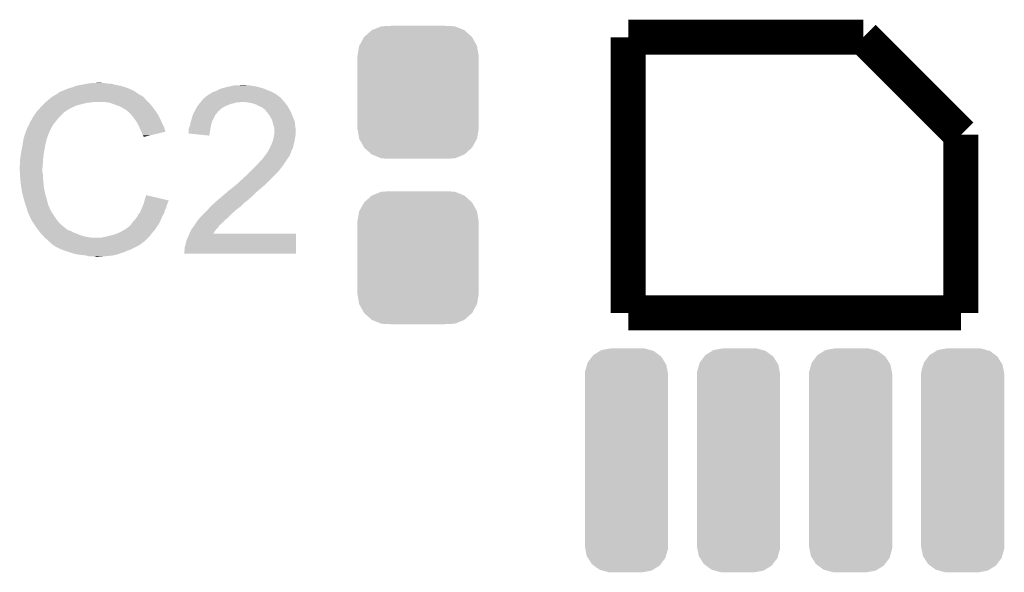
# Model space of a CAD drawing. Extents: x -1.3 to 24.2, y -3.9 to 53.4.
# Tile 25 of 33: x 6.9 to 12.6, y 36.1 to 39.3. Entities that reach past the tile are written whole.
import ezdxf

# ---------------------------------------------------------------- set-up
doc = ezdxf.new("R2010")
doc.units = 0
doc.layers.get('0').update_dxf_attribs({"linetype": 'CONTINUOUS'})
doc.layers.add('DAC_24_CLICK_V100_GTO', color=14, linetype='CONTINUOUS')
doc.layers.add('DAC_24_CLICK_V100_GTS', color=12, linetype='CONTINUOUS')

# ---------------------------------------------------------------- blocks, each defined once
blk = doc.blocks.new('CUSTOM_68')
for points in [[(-0.312264, 0.321732), (-0.26893, 0.360448), (0.312592, 0.321732), (0.268592, 0.360448)], [(-0.26893, 0.360448), (-0.267216, 0.361152), (0.268592, 0.360448), (0.26779, 0.361152)], [(-0.267216, 0.361152), (-0.213724, 0.383108), (0.26779, 0.361152), (0.21312, 0.383108)], [(-0.213724, 0.383108), (-0.20803, 0.383392), (0.21312, 0.383108), (0.212412, 0.383392)], [(-0.20803, 0.383392), (-0.154122, 0.38608), (0.212412, 0.383392), (0.154132, 0.38608)], [(-0.341452, 0.269636), (-0.313432, 0.320688), (0.341702, 0.269636), (0.313176, 0.320688)], [(-0.313432, 0.320688), (-0.312264, 0.321732), (0.313176, 0.320688), (0.312592, 0.321732)], [(-0.35179, 0.21082), (-0.342144, 0.268372), (0.35179, 0.21082), (0.34192, 0.268372)], [(-0.342144, 0.268372), (-0.341452, 0.269636), (0.34192, 0.268372), (0.341702, 0.269636)], [(-0.35179, 0.20955), (-0.35179, 0.21082), (0.35179, 0.20955), (0.35179, 0.21082)], [(-0.35179, -0.20955), (-0.35179, 0.20955), (0.35179, -0.20955), (0.35179, 0.20955)], [(-0.35179, -0.21082), (-0.35179, -0.20955), (0.35179, -0.21082), (0.35179, -0.20955)], [(-0.34192, -0.268358), (-0.35179, -0.21082), (0.342148, -0.268358), (0.35179, -0.21082)], [(-0.341702, -0.269636), (-0.34192, -0.268358), (0.341446, -0.269636), (0.342148, -0.268358)], [(-0.313184, -0.320676), (-0.341702, -0.269636), (0.31344, -0.320676), (0.341446, -0.269636)], [(-0.312594, -0.321732), (-0.313184, -0.320676), (0.312258, -0.321732), (0.31344, -0.320676)], [(-0.268602, -0.36044), (-0.312594, -0.321732), (0.26894, -0.36044), (0.312258, -0.321732)], [(-0.267792, -0.361154), (-0.268602, -0.36044), (0.2672, -0.361154), (0.26894, -0.36044)], [(-0.213136, -0.383104), (-0.267792, -0.361154), (0.213734, -0.383104), (0.2672, -0.361154)], [(-0.212414, -0.383394), (-0.213136, -0.383104), (0.207926, -0.383394), (0.213734, -0.383104)], [(-0.154122, -0.38608), (-0.212414, -0.383394), (0.154132, -0.38608), (0.207926, -0.383394)]]:
    blk.add_solid(points)
blk = doc.blocks.new('CUSTOM_69')
for points in [[(-0.192216, 0.611026), (-0.153506, 0.634924), (0.189512, 0.611026), (0.157442, 0.634924)], [(-0.153506, 0.634924), (-0.145458, 0.639892), (0.157442, 0.634924), (0.13961, 0.639892)], [(-0.145458, 0.639892), (-0.093028, 0.64967), (0.13961, 0.639892), (0.10451, 0.64967)], [(-0.093028, 0.64967), (-0.09144, 0.649966), (0.10451, 0.64967), (0.097724, 0.649966)], [(-0.09144, 0.649966), (-0.09144, 0.65024), (0.097724, 0.649966), (0.09144, 0.65024)], [(-0.225424, 0.567246), (-0.198996, 0.602088), (0.223426, 0.567246), (0.201504, 0.602088)], [(-0.198996, 0.602088), (-0.192216, 0.611026), (0.201504, 0.602088), (0.189512, 0.611026)], [(-0.2413, 0.50165), (-0.240622, 0.51444), (0.2413, 0.50165), (0.238802, 0.51444)], [(-0.240622, 0.51444), (-0.228782, 0.55558), (0.238802, 0.51444), (0.230766, 0.55558)], [(-0.228782, 0.55558), (-0.225424, 0.567246), (0.230766, 0.55558), (0.223426, 0.567246)], [(-0.2413, 0.50038), (-0.2413, 0.50165), (0.2413, 0.50038), (0.2413, 0.50165)], [(-0.2413, -0.50038), (-0.2413, 0.50038), (0.2413, -0.50038), (0.2413, 0.50038)], [(-0.2413, -0.50165), (-0.2413, -0.50038), (0.2413, -0.50165), (0.2413, -0.50038)], [(-0.238722, -0.514714), (-0.2413, -0.50165), (0.240616, -0.514714), (0.2413, -0.50165)], [(-0.230666, -0.55556), (-0.238722, -0.514714), (0.22886, -0.55556), (0.240616, -0.514714)], [(-0.22311, -0.56752), (-0.230666, -0.55556), (0.22542, -0.56752), (0.22886, -0.55556)], [(-0.201318, -0.602014), (-0.22311, -0.56752), (0.199254, -0.602014), (0.22542, -0.56752)], [(-0.188808, -0.6113), (-0.201318, -0.602014), (0.192212, -0.6113), (0.199254, -0.602014)], [(-0.157196, -0.634768), (-0.188808, -0.6113), (0.154198, -0.634768), (0.192212, -0.6113)], [(-0.137678, -0.640166), (-0.157196, -0.634768), (0.145456, -0.640166), (0.154198, -0.634768)], [(-0.104236, -0.649416), (-0.137678, -0.640166), (0.095858, -0.649416), (0.145456, -0.640166)], [(-0.09144, -0.649966), (-0.104236, -0.649416), (0.092908, -0.649966), (0.095858, -0.649416)], [(-0.09144, -0.65024), (-0.09144, -0.649966), (0.09144, -0.65024), (0.092908, -0.649966)]]:
    blk.add_solid(points)

msp = doc.modelspace()

# ---------------------------------------------------------------- linework, layer by layer
at = {"layer": 'DAC_24_CLICK_V100_GTO', "const_width": 0.2032}
for points in [[(10.4648, 37.6047), (10.4648, 39.2049)], [(10.4648, 39.2049), (11.82878, 39.2049)], [(11.82878, 39.2049), (12.3952, 38.63848)], [(12.3952, 37.6047), (12.3952, 38.63848)], [(10.4648, 37.6047), (12.3952, 37.6047)]]:
    msp.add_lwpolyline(points, dxfattribs=at)
at = {"layer": 'DAC_24_CLICK_V100_GTO'}
for points in [[(7.198358, 38.9001), (7.211058, 38.90518), (7.5819, 38.9001), (7.57047, 38.90518)], [(7.211058, 38.90518), (7.2263, 38.91026), (7.57047, 38.90518), (7.55904, 38.91026)], [(7.2263, 38.91026), (7.244082, 38.91534), (7.55904, 38.91026), (7.542786, 38.91534)], [(7.244082, 38.91534), (7.261862, 38.92296), (7.542786, 38.91534), (7.518402, 38.92296)], [(7.261862, 38.92296), (7.3025, 38.93058), (7.518402, 38.92296), (7.480298, 38.93058)], [(7.3025, 38.93058), (7.33298, 38.93566), (7.480298, 38.93058), (7.462524, 38.93566)], [(7.33298, 38.93566), (7.34822, 38.9382), (7.444742, 38.93566), (7.429502, 38.9382)], [(7.34822, 38.9382), (7.393938, 38.94074), (7.416802, 38.9382), (7.406642, 38.94074)], [(8.072118, 38.89248), (8.097522, 38.905182), (8.38454, 38.89248), (8.352788, 38.905182)], [(8.097522, 38.905182), (8.107676, 38.90772), (8.352788, 38.905182), (8.346442, 38.90772)], [(8.107676, 38.90772), (8.11784, 38.91026), (8.346442, 38.90772), (8.337552, 38.91026)], [(8.11784, 38.91026), (8.135618, 38.91534), (8.337552, 38.91026), (8.319772, 38.91534)], [(8.135618, 38.91534), (8.147048, 38.91788), (8.319772, 38.91534), (8.310882, 38.91788)], [(8.147048, 38.91788), (8.15848, 38.92042), (8.310882, 38.91788), (8.29564, 38.92042)], [(8.15848, 38.92042), (8.16991, 38.92296), (8.29564, 38.92042), (8.27786, 38.92296)], [(8.16991, 38.92296), (8.181342, 38.9255), (8.27786, 38.92296), (8.265162, 38.9255)], [(8.2042, 38.9255), (8.229578, 38.928038), (8.252464, 38.9255), (8.244842, 38.928038)], [(8.229578, 38.928038), (8.229598, 38.92804), (8.244842, 38.928038), (8.229598, 38.92804)], [(7.104608, 38.844218), (7.113616, 38.85184), (7.663182, 38.844218), (7.6581, 38.85184)], [(7.113616, 38.85184), (7.119622, 38.856922), (7.6581, 38.85184), (7.653012, 38.856922)], [(7.119622, 38.856922), (7.123846, 38.859458), (7.653012, 38.856922), (7.650472, 38.859458)], [(7.123846, 38.859458), (7.128076, 38.861998), (7.650472, 38.859458), (7.645404, 38.861998)], [(7.128076, 38.861998), (7.132302, 38.864534), (7.645404, 38.861998), (7.642866, 38.864534)], [(7.132302, 38.864534), (7.132312, 38.86454), (7.642866, 38.864534), (7.640316, 38.86454)], [(7.132312, 38.86454), (7.153468, 38.87724), (7.640316, 38.86454), (7.62, 38.87724)], [(7.153468, 38.87724), (7.15772, 38.879792), (7.62, 38.87724), (7.616426, 38.879792)], [(7.15772, 38.879792), (7.157742, 38.882326), (7.616426, 38.879792), (7.612876, 38.882326)], [(7.157742, 38.882326), (7.167882, 38.8874), (7.612876, 38.882326), (7.605768, 38.8874)], [(7.167882, 38.8874), (7.175494, 38.889938), (7.605768, 38.8874), (7.602212, 38.889938)], [(7.175494, 38.889938), (7.1755, 38.88994), (7.602212, 38.889938), (7.60221, 38.88994)], [(7.1755, 38.88994), (7.18566, 38.89502), (7.60221, 38.88994), (7.592056, 38.89502)], [(7.18566, 38.89502), (7.198358, 38.9001), (7.592056, 38.89502), (7.5819, 38.9001)], [(7.99338, 38.839138), (7.999724, 38.846752), (8.460742, 38.839138), (8.455656, 38.846752)], [(7.999724, 38.846752), (7.99973, 38.84676), (8.455656, 38.846752), (8.45315, 38.84676)], [(7.99973, 38.84676), (8.001846, 38.8493), (8.45315, 38.84676), (8.45312, 38.8493)], [(8.001846, 38.8493), (8.00608, 38.85438), (8.45312, 38.8493), (8.447024, 38.85438)], [(8.00608, 38.85438), (8.008626, 38.854386), (8.447024, 38.85438), (8.447018, 38.854386)], [(8.008626, 38.854386), (8.01624, 38.862), (8.447018, 38.854386), (8.43788, 38.862)], [(8.01624, 38.862), (8.016244, 38.862002), (8.43788, 38.862), (8.437878, 38.862002)], [(8.016244, 38.862002), (8.021312, 38.864542), (8.437878, 38.862002), (8.434322, 38.864542)], [(8.021312, 38.864542), (8.031482, 38.87216), (8.434322, 38.864542), (8.423658, 38.87216)], [(8.031482, 38.87216), (8.036554, 38.8747), (8.423658, 38.87216), (8.420102, 38.8747)], [(8.036554, 38.8747), (8.041632, 38.877242), (8.420102, 38.8747), (8.415654, 38.877242)], [(8.041632, 38.877242), (8.051794, 38.88486), (8.415654, 38.877242), (8.402322, 38.88486)], [(8.051794, 38.88486), (8.06704, 38.88994), (8.402322, 38.88486), (8.390468, 38.88994)], [(8.06704, 38.88994), (8.072118, 38.89248), (8.390468, 38.88994), (8.38454, 38.89248)], [(7.035566, 38.775638), (7.051732, 38.79342), (7.200898, 38.775638), (7.231382, 38.79342)], [(7.051732, 38.79342), (7.05866, 38.80104), (7.231382, 38.79342), (7.24789, 38.80104)], [(7.05866, 38.80104), (7.06628, 38.80866), (7.24789, 38.80104), (7.264398, 38.80866)], [(7.06628, 38.80866), (7.08152, 38.8239), (7.264398, 38.80866), (7.32536, 38.8239)], [(7.08152, 38.8239), (7.08406, 38.82644), (7.32536, 38.8239), (7.350762, 38.82644)], [(7.08406, 38.82644), (7.0866, 38.82898), (7.350762, 38.82644), (7.363458, 38.82898)], [(7.0866, 38.82898), (7.104608, 38.844218), (7.67842, 38.82898), (7.663182, 38.844218)], [(7.457438, 38.8239), (7.426958, 38.82898), (7.6835, 38.8239), (7.67842, 38.82898)], [(7.48538, 38.81374), (7.457438, 38.8239), (7.69366, 38.81374), (7.6835, 38.8239)], [(7.493006, 38.811198), (7.48538, 38.81374), (7.696202, 38.811198), (7.69366, 38.81374)], [(7.508238, 38.80612), (7.493006, 38.811198), (7.700266, 38.80612), (7.696202, 38.811198)], [(7.52348, 38.7985), (7.508238, 38.80612), (7.70636, 38.7985), (7.700266, 38.80612)], [(7.52856, 38.79596), (7.52348, 38.7985), (7.708176, 38.79596), (7.70636, 38.7985)], [(7.541262, 38.78834), (7.52856, 38.79596), (7.713618, 38.78834), (7.708176, 38.79596)], [(7.551416, 38.783262), (7.541262, 38.78834), (7.717246, 38.783262), (7.713618, 38.78834)], [(7.949614, 38.775642), (7.95782, 38.79088), (8.08736, 38.775642), (8.104782, 38.79088)], [(7.95782, 38.79088), (7.959272, 38.79342), (8.104782, 38.79088), (8.107688, 38.79342)], [(7.959272, 38.79342), (7.966532, 38.80612), (8.107688, 38.79342), (8.130538, 38.80612)], [(7.966532, 38.80612), (7.96798, 38.80865), (8.130538, 38.80612), (8.136864, 38.80865)], [(7.96798, 38.80865), (7.974334, 38.816278), (8.136864, 38.80865), (8.155938, 38.816278)], [(7.974334, 38.816278), (7.9828, 38.82644), (8.155938, 38.816278), (8.196578, 38.82644)], [(7.9828, 38.82644), (7.984916, 38.828978), (8.211816, 38.82644), (8.219438, 38.828978)], [(7.984916, 38.82898), (7.99338, 38.839138), (8.4709, 38.82898), (8.460742, 38.839138)], [(7.984916, 38.828978), (7.984916, 38.82898), (8.219438, 38.828978), (8.227062, 38.82898)], [(8.25754, 38.82644), (8.227062, 38.82898), (8.47344, 38.82644), (8.4709, 38.82898)], [(8.25756, 38.826436), (8.25754, 38.82644), (8.473442, 38.826436), (8.47344, 38.82644)], [(8.282938, 38.82136), (8.25756, 38.826436), (8.475984, 38.82136), (8.473442, 38.826436)], [(8.298154, 38.816288), (8.282938, 38.82136), (8.478522, 38.816288), (8.475984, 38.82136)], [(8.305798, 38.81374), (8.298154, 38.816288), (8.481068, 38.81374), (8.478522, 38.816288)], [(8.315962, 38.808658), (8.305798, 38.81374), (8.486142, 38.808658), (8.481068, 38.81374)], [(8.341358, 38.79596), (8.315962, 38.808658), (8.49376, 38.79596), (8.486142, 38.808658)], [(8.35152, 38.78834), (8.341358, 38.79596), (8.497918, 38.78834), (8.49376, 38.79596)], [(8.359136, 38.783252), (8.35152, 38.78834), (8.500692, 38.783252), (8.497918, 38.78834)], [(7.002782, 38.724844), (7.00786, 38.734998), (7.150386, 38.724844), (7.158284, 38.734998)], [(7.00786, 38.734998), (7.009382, 38.737538), (7.158284, 38.734998), (7.16026, 38.737538)], [(7.009382, 38.737538), (7.015478, 38.7477), (7.16026, 38.737538), (7.170422, 38.7477)], [(7.015478, 38.7477), (7.027924, 38.765478), (7.170422, 38.7477), (7.1882, 38.765478)], [(7.027924, 38.765478), (7.03326, 38.7731), (7.1882, 38.765478), (7.198358, 38.7731)], [(7.03326, 38.7731), (7.033262, 38.773102), (7.198358, 38.7731), (7.19836, 38.773102)], [(7.033262, 38.773102), (7.035566, 38.775638), (7.19836, 38.773102), (7.200898, 38.775638)], [(7.55396, 38.78072), (7.551416, 38.783262), (7.719062, 38.78072), (7.717246, 38.783262)], [(7.573964, 38.76294), (7.55396, 38.78072), (7.731762, 38.76294), (7.719062, 38.78072)], [(7.57682, 38.7604), (7.573964, 38.76294), (7.733214, 38.7604), (7.731762, 38.76294)], [(7.589012, 38.74516), (7.57682, 38.7604), (7.74192, 38.74516), (7.733214, 38.7604)], [(7.59714, 38.735), (7.589012, 38.74516), (7.747, 38.735), (7.74192, 38.74516)], [(7.60425, 38.72484), (7.59714, 38.735), (7.75208, 38.72484), (7.747, 38.735)], [(7.92988, 38.7223), (7.934232, 38.737538), (8.05325, 38.7223), (8.06196, 38.737538)], [(7.934232, 38.737538), (7.939312, 38.755316), (8.06196, 38.737538), (8.069578, 38.755316)], [(7.939312, 38.755316), (7.94004, 38.757862), (8.069578, 38.755316), (8.072122, 38.757862)], [(7.94004, 38.757862), (7.94414, 38.765478), (8.072122, 38.757862), (8.079738, 38.765478)], [(7.94414, 38.765478), (7.948244, 38.7731), (8.079738, 38.765478), (8.08482, 38.7731)], [(7.948244, 38.7731), (7.949614, 38.775642), (8.08482, 38.7731), (8.08736, 38.775642)], [(8.361678, 38.778184), (8.359136, 38.783252), (8.503456, 38.778184), (8.500692, 38.783252)], [(8.370392, 38.76802), (8.361678, 38.778184), (8.509, 38.76802), (8.503456, 38.778184)], [(8.37692, 38.760402), (8.370392, 38.76802), (8.51193, 38.760402), (8.509, 38.76802)], [(8.38962, 38.740078), (8.37692, 38.760402), (8.519748, 38.740078), (8.51193, 38.760402)], [(8.39216, 38.735), (8.38962, 38.740078), (8.5217, 38.735), (8.519748, 38.740078)], [(8.39978, 38.719762), (8.39216, 38.735), (8.52823, 38.719762), (8.5217, 38.735)], [(6.9723, 38.66388), (6.985446, 38.691818), (7.11073, 38.66388), (7.1247, 38.691818)], [(6.985446, 38.691818), (6.99262, 38.707064), (7.1247, 38.691818), (7.136558, 38.707064)], [(6.99262, 38.707064), (6.992626, 38.709606), (7.136558, 38.707064), (7.138534, 38.709606)], [(6.992626, 38.709606), (6.99516, 38.712144), (7.138534, 38.709606), (7.140508, 38.712144)], [(6.99516, 38.712144), (6.997704, 38.719754), (7.140508, 38.712144), (7.146428, 38.719754)], [(6.997704, 38.719754), (7.002782, 38.724844), (7.146428, 38.719754), (7.150386, 38.724844)], [(7.614918, 38.709592), (7.60425, 38.72484), (7.758858, 38.709592), (7.75208, 38.72484)], [(7.618726, 38.70198), (7.614918, 38.709592), (7.76224, 38.70198), (7.758858, 38.709592)], [(7.62762, 38.6842), (7.618726, 38.70198), (7.771132, 38.6842), (7.76224, 38.70198)], [(7.62875, 38.681658), (7.62762, 38.6842), (7.772402, 38.681658), (7.771132, 38.6842)], [(7.63778, 38.66134), (7.62875, 38.681658), (7.77847, 38.66134), (7.772402, 38.681658)], [(7.91464, 38.668962), (7.917182, 38.679122), (8.039934, 38.668962), (8.041632, 38.679122)], [(7.917182, 38.679122), (7.92226, 38.691822), (8.041632, 38.679122), (8.043754, 38.691822)], [(7.92226, 38.691822), (7.922682, 38.69436), (8.043754, 38.691822), (8.04418, 38.69436)], [(7.922682, 38.69436), (7.924802, 38.707062), (8.04418, 38.69436), (8.047988, 38.707062)], [(7.924802, 38.707062), (7.929032, 38.719758), (8.047988, 38.707062), (8.051798, 38.719758)], [(7.929032, 38.719758), (7.92988, 38.7223), (8.051798, 38.719758), (8.05325, 38.7223)], [(8.400418, 38.717216), (8.39978, 38.719762), (8.52932, 38.717216), (8.52823, 38.719762)], [(8.404862, 38.69944), (8.400418, 38.717216), (8.531544, 38.69944), (8.52932, 38.717216)], [(8.409938, 38.6842), (8.404862, 38.69944), (8.533448, 38.6842), (8.531544, 38.69944)], [(8.411464, 38.676578), (8.409938, 38.6842), (8.5344, 38.676578), (8.533448, 38.6842)], [(8.41248, 38.671502), (8.411464, 38.676578), (8.5344, 38.671502), (8.5344, 38.676578)], [(6.956636, 38.615618), (6.957062, 38.618162), (7.091678, 38.615618), (7.09295, 38.618162)], [(6.957062, 38.618162), (6.957906, 38.620696), (7.09295, 38.618162), (7.094218, 38.620696)], [(6.957906, 38.620696), (6.9596, 38.625782), (7.094218, 38.620696), (7.09422, 38.625782)], [(6.9596, 38.625782), (6.960444, 38.628314), (7.09422, 38.625782), (7.096754, 38.628314)], [(6.960444, 38.628314), (6.961292, 38.630856), (7.096754, 38.628314), (7.09676, 38.630856)], [(6.961292, 38.630856), (6.971452, 38.66134), (7.09676, 38.630856), (7.10946, 38.66134)], [(6.971452, 38.66134), (6.9723, 38.66388), (7.10946, 38.66134), (7.11073, 38.66388)], [(7.640324, 38.656254), (7.63778, 38.66134), (7.779988, 38.656254), (7.77847, 38.66134)], [(7.64286, 38.65118), (7.640324, 38.656254), (7.758822, 38.65118), (7.779988, 38.656254)], [(7.64794, 38.635944), (7.64286, 38.65118), (7.695266, 38.635944), (7.758822, 38.65118)], [(7.653014, 38.630866), (7.64794, 38.635944), (7.674084, 38.630866), (7.695266, 38.635944)], [(7.65302, 38.625816), (7.653014, 38.630866), (7.65302, 38.625816), (7.674084, 38.630866)], [(7.912122, 38.646134), (7.91464, 38.651184), (8.036118, 38.646134), (8.036962, 38.651184)], [(8.033992, 38.633402), (7.912122, 38.646134), (8.033992, 38.633402), (8.036118, 38.646134)], [(7.91464, 38.651184), (7.91464, 38.668962), (8.036962, 38.651184), (8.039934, 38.668962)], [(8.40486, 38.608002), (8.4074, 38.6207), (8.530046, 38.608002), (8.53186, 38.6207)], [(8.4074, 38.6207), (8.40994, 38.633398), (8.53186, 38.6207), (8.533976, 38.633398)], [(8.40994, 38.633398), (8.410194, 38.635938), (8.533976, 38.633398), (8.5344, 38.635938)], [(8.410194, 38.635938), (8.41248, 38.658798), (8.5344, 38.635938), (8.5344, 38.658798)], [(8.41248, 38.658798), (8.41248, 38.671502), (8.5344, 38.658798), (8.5344, 38.671502)], [(6.9442, 38.5445), (6.94944, 38.57244), (7.07644, 38.5445), (7.08152, 38.57244)], [(6.94944, 38.57244), (6.95325, 38.5953), (7.08152, 38.57244), (7.0866, 38.5953)], [(6.95325, 38.5953), (6.956636, 38.615618), (7.0866, 38.5953), (7.091678, 38.615618)], [(8.374378, 38.541958), (8.38454, 38.559742), (8.509, 38.541958), (8.517892, 38.559742)], [(8.38454, 38.559742), (8.385666, 38.562278), (8.517892, 38.559742), (8.51916, 38.562278)], [(8.385666, 38.562278), (8.3947, 38.5826), (8.51916, 38.562278), (8.52424, 38.5826)], [(8.3947, 38.5826), (8.402826, 38.60292), (8.52424, 38.5826), (8.52932, 38.60292)], [(8.402826, 38.60292), (8.40486, 38.608002), (8.52932, 38.60292), (8.530046, 38.608002)], [(6.93674, 38.49624), (6.93928, 38.514022), (7.070088, 38.49624), (7.07136, 38.514022)], [(6.93928, 38.514022), (6.94182, 38.5318), (7.07136, 38.514022), (7.074322, 38.5318)], [(6.94182, 38.5318), (6.9442, 38.5445), (7.074322, 38.5318), (7.07644, 38.5445)], [(8.3439, 38.49878), (8.35406, 38.514016), (8.487832, 38.49878), (8.49799, 38.514016)], [(8.35406, 38.514016), (8.35409, 38.51656), (8.49799, 38.514016), (8.499686, 38.51656)], [(8.35409, 38.51656), (8.359146, 38.516582), (8.499686, 38.51656), (8.4997, 38.516582)], [(8.359146, 38.516582), (8.360404, 38.519098), (8.4997, 38.516582), (8.501378, 38.519098)], [(8.360404, 38.519098), (8.364222, 38.526722), (8.501378, 38.519098), (8.504428, 38.526722)], [(8.364222, 38.526722), (8.367606, 38.5318), (8.504428, 38.526722), (8.50646, 38.5318)], [(8.367606, 38.5318), (8.372684, 38.539418), (8.50646, 38.5318), (8.508998, 38.539418)], [(8.372684, 38.539418), (8.374376, 38.541956), (8.508998, 38.539418), (8.509, 38.541956)], [(8.374376, 38.541956), (8.374378, 38.541958), (8.509, 38.541956), (8.509, 38.541958)], [(6.9342, 38.458142), (6.93674, 38.468302), (7.067368, 38.458142), (7.068094, 38.468302)], [(6.9342, 38.442902), (6.9342, 38.458142), (7.06628, 38.442902), (7.067368, 38.458142)], [(6.93674, 38.468302), (6.93674, 38.49624), (7.068094, 38.468302), (7.070088, 38.49624)], [(8.2677, 38.42004), (8.2931, 38.44544), (8.43026, 38.42004), (8.45058, 38.44544)], [(8.2931, 38.44544), (8.31342, 38.46576), (8.45058, 38.44544), (8.46582, 38.46576)], [(8.31342, 38.46576), (8.328658, 38.48354), (8.46582, 38.46576), (8.477672, 38.48354)], [(8.328658, 38.48354), (8.3439, 38.49878), (8.477672, 38.48354), (8.487832, 38.49878)], [(6.9342, 38.4429), (6.9342, 38.442902), (7.066282, 38.4429), (7.06628, 38.442902)], [(6.935344, 38.420038), (6.9342, 38.4429), (7.066282, 38.420038), (7.066282, 38.4429)], [(6.935726, 38.412416), (6.935344, 38.420038), (7.06882, 38.412416), (7.066282, 38.420038)], [(6.93674, 38.3921), (6.935726, 38.412416), (7.06882, 38.3921), (7.06882, 38.412416)], [(6.937504, 38.384478), (6.93674, 38.3921), (7.06882, 38.384478), (7.06882, 38.3921)], [(8.22706, 38.38194), (8.26262, 38.41496), (8.39216, 38.38194), (8.42518, 38.41496)], [(8.26262, 38.41496), (8.2677, 38.42004), (8.42518, 38.41496), (8.43026, 38.42004)], [(6.939026, 38.369242), (6.937504, 38.384478), (7.07136, 38.369242), (7.06882, 38.384478)], [(6.94182, 38.341298), (6.939026, 38.369242), (7.07351, 38.341298), (7.07136, 38.369242)], [(6.942718, 38.336218), (6.94182, 38.341298), (7.0739, 38.336218), (7.07351, 38.341298)], [(6.94944, 38.29812), (6.942718, 38.336218), (7.08152, 38.29812), (7.0739, 38.336218)], [(8.1661, 38.3286), (8.1788, 38.33876), (8.334584, 38.3286), (8.34644, 38.33876)], [(8.1788, 38.33876), (8.194038, 38.351458), (8.34644, 38.33876), (8.361676, 38.351458)], [(8.194038, 38.351458), (8.19404, 38.35146), (8.361676, 38.351458), (8.36168, 38.35146)], [(8.19404, 38.35146), (8.20928, 38.3667), (8.36168, 38.35146), (8.37692, 38.3667)], [(8.20928, 38.3667), (8.22706, 38.38194), (8.37692, 38.3667), (8.39216, 38.38194)], [(6.95452, 38.2778), (6.94944, 38.29812), (7.087326, 38.2778), (7.08152, 38.29812)], [(6.958876, 38.26256), (6.95452, 38.2778), (7.09168, 38.26256), (7.087326, 38.2778)], [(7.66064, 38.265098), (7.668288, 38.287956), (7.765344, 38.265098), (7.668288, 38.287956)], [(8.096134, 38.27018), (8.10514, 38.2778), (8.27024, 38.27018), (8.278948, 38.2778)], [(8.10514, 38.2778), (8.116994, 38.28796), (8.278948, 38.2778), (8.29056, 38.28796)], [(8.116994, 38.28796), (8.1407, 38.308278), (8.29056, 38.28796), (8.310876, 38.308278)], [(8.1407, 38.308278), (8.140704, 38.308282), (8.310876, 38.308278), (8.31088, 38.308282)], [(8.140704, 38.308282), (8.145782, 38.31336), (8.31088, 38.308282), (8.316804, 38.31336)], [(8.145782, 38.31336), (8.1661, 38.3286), (8.316804, 38.31336), (8.334584, 38.3286)], [(6.96468, 38.24224), (6.958876, 38.26256), (7.097102, 38.24224), (7.09168, 38.26256)], [(6.970606, 38.224466), (6.96468, 38.24224), (7.101844, 38.224466), (7.097102, 38.24224)], [(6.971456, 38.221916), (6.970606, 38.224466), (7.104382, 38.221916), (7.101844, 38.224466)], [(6.973148, 38.216838), (6.971456, 38.221916), (7.10692, 38.216838), (7.104382, 38.221916)], [(6.97484, 38.211758), (6.973148, 38.216838), (7.108614, 38.211758), (7.10692, 38.216838)], [(7.63814, 38.201598), (7.644672, 38.216838), (7.777478, 38.201598), (7.785098, 38.216838)], [(7.644672, 38.216838), (7.64794, 38.22446), (7.785098, 38.216838), (7.786622, 38.22446)], [(7.64794, 38.22446), (7.649844, 38.229538), (7.786622, 38.22446), (7.78764, 38.229538)], [(7.649844, 38.229538), (7.653652, 38.239698), (7.78764, 38.229538), (7.79272, 38.239698)], [(7.653652, 38.239698), (7.65556, 38.244782), (7.79272, 38.239698), (7.793988, 38.244782)], [(7.65556, 38.244782), (7.656828, 38.249858), (7.793988, 38.244782), (7.795258, 38.249858)], [(7.656828, 38.249858), (7.658098, 38.254936), (7.795258, 38.249858), (7.797798, 38.254936)], [(7.658098, 38.254936), (7.658728, 38.257454), (7.797798, 38.254936), (7.7978, 38.257454)], [(7.658728, 38.257454), (7.66064, 38.265098), (7.7978, 38.257454), (7.765344, 38.265098)], [(8.02386, 38.2016), (8.039664, 38.21938), (8.18896, 38.2016), (8.21182, 38.21938)], [(8.039664, 38.21938), (8.04418, 38.22446), (8.21182, 38.21938), (8.218592, 38.22446)], [(8.04418, 38.22446), (8.04697, 38.226998), (8.218592, 38.22446), (8.221978, 38.226998)], [(8.04697, 38.226998), (8.058146, 38.237158), (8.221978, 38.226998), (8.229598, 38.237158)], [(8.058146, 38.237158), (8.063738, 38.24224), (8.229598, 38.237158), (8.23722, 38.24224)], [(8.063738, 38.24224), (8.072112, 38.249854), (8.23722, 38.24224), (8.244834, 38.249854)], [(8.072112, 38.249854), (8.07212, 38.24986), (8.244834, 38.249854), (8.247382, 38.24986)], [(8.07212, 38.24986), (8.096134, 38.27018), (8.247382, 38.24986), (8.27024, 38.27018)], [(6.975476, 38.20922), (6.97484, 38.211758), (7.10946, 38.20922), (7.108614, 38.211758)], [(6.977382, 38.2016), (6.975476, 38.20922), (7.113272, 38.2016), (7.10946, 38.20922)], [(6.979922, 38.193982), (6.977382, 38.2016), (7.11708, 38.193982), (7.113272, 38.2016)], [(6.98246, 38.186362), (6.979922, 38.193982), (7.121844, 38.186362), (7.11708, 38.193982)], [(6.985, 38.18128), (6.98246, 38.186362), (7.125018, 38.18128), (7.121844, 38.186362)], [(6.988586, 38.17366), (6.985, 38.18128), (7.12978, 38.17366), (7.125018, 38.18128)], [(6.999342, 38.1508), (6.988586, 38.17366), (7.14502, 38.1508), (7.12978, 38.17366)], [(7.60476, 38.14826), (7.614922, 38.160962), (7.75446, 38.14826), (7.760018, 38.160962)], [(7.614922, 38.160962), (7.617462, 38.16604), (7.760018, 38.160962), (7.76224, 38.16604)], [(7.617462, 38.16604), (7.62254, 38.176192), (7.76224, 38.16604), (7.76804, 38.176192)], [(7.62254, 38.176192), (7.628636, 38.183818), (7.76804, 38.176192), (7.7724, 38.183818)], [(7.628636, 38.183818), (7.6327, 38.188902), (7.7724, 38.183818), (7.77385, 38.188902)], [(7.6327, 38.188902), (7.63814, 38.201598), (7.77385, 38.188902), (7.777478, 38.201598)], [(7.981188, 38.15842), (7.98322, 38.16096), (8.14324, 38.15842), (8.14578, 38.16096)], [(7.98322, 38.16096), (8.00354, 38.18128), (8.14578, 38.16096), (8.1661, 38.18128)], [(8.00354, 38.18128), (8.02386, 38.2016), (8.1661, 38.18128), (8.18896, 38.2016)], [(7.00532, 38.138092), (6.999342, 38.1508), (7.155188, 38.138092), (7.14502, 38.1508)], [(7.013784, 38.1254), (7.00532, 38.138092), (7.16534, 38.1254), (7.155188, 38.138092)], [(7.027332, 38.105082), (7.013784, 38.1254), (7.188198, 38.105082), (7.16534, 38.1254)], [(7.03072, 38.1), (7.027332, 38.105082), (7.19455, 38.1), (7.188198, 38.105082)], [(7.55141, 38.09238), (7.56412, 38.10254), (7.722446, 38.09238), (7.72922, 38.10254)], [(7.56412, 38.10254), (7.571744, 38.110162), (7.72922, 38.10254), (7.7343, 38.110162)], [(7.571744, 38.110162), (7.576812, 38.112704), (7.7343, 38.110162), (7.735994, 38.112704)], [(7.576812, 38.112704), (7.5819, 38.12032), (7.735994, 38.112704), (7.741072, 38.12032)], [(7.5819, 38.12032), (7.585708, 38.125398), (7.741072, 38.12032), (7.744458, 38.125398)], [(7.585708, 38.125398), (7.589522, 38.13048), (7.744458, 38.125398), (7.74668, 38.13048)], [(7.589522, 38.13048), (7.59714, 38.138102), (7.74668, 38.13048), (7.750016, 38.138102)], [(7.59714, 38.138102), (7.60476, 38.14826), (7.750016, 38.138102), (7.75446, 38.14826)], [(7.936234, 38.09746), (7.94385, 38.10762), (8.082278, 38.09746), (8.0899, 38.10762)], [(7.94385, 38.10762), (7.94766, 38.1127), (8.0899, 38.10762), (8.093286, 38.1127)], [(7.94766, 38.1127), (7.949352, 38.115238), (8.093286, 38.1127), (8.094978, 38.115238)], [(7.949352, 38.115238), (7.952744, 38.120328), (8.094978, 38.115238), (8.102596, 38.120328)], [(7.952744, 38.120328), (7.956112, 38.125378), (8.102596, 38.120328), (8.105134, 38.125378)], [(7.956112, 38.125378), (7.956126, 38.1254), (8.105134, 38.125378), (8.107682, 38.1254)], [(7.956126, 38.1254), (7.9629, 38.13556), (8.107682, 38.1254), (8.117838, 38.13556)], [(7.9629, 38.13556), (7.966964, 38.140642), (8.117838, 38.13556), (8.12292, 38.140642)], [(7.966964, 38.140642), (7.981188, 38.15842), (8.12292, 38.140642), (8.14324, 38.15842)], [(7.042444, 38.08476), (7.03072, 38.1), (7.213598, 38.08476), (7.19455, 38.1)], [(7.042446, 38.084758), (7.042444, 38.08476), (7.218684, 38.084758), (7.213598, 38.08476)], [(7.046352, 38.07968), (7.042446, 38.084758), (7.228842, 38.07968), (7.218684, 38.084758)], [(7.048308, 38.077138), (7.046352, 38.07968), (7.236464, 38.077138), (7.228842, 38.07968)], [(7.052214, 38.07206), (7.048308, 38.077138), (7.244072, 38.07206), (7.236464, 38.077138)], [(7.05612, 38.066982), (7.052214, 38.07206), (7.25762, 38.066982), (7.244072, 38.07206)], [(7.058662, 38.06444), (7.05612, 38.066982), (7.2644, 38.06444), (7.25762, 38.066982)], [(7.06882, 38.05428), (7.058662, 38.06444), (7.289796, 38.05428), (7.2644, 38.06444)], [(7.068822, 38.054278), (7.06882, 38.05428), (7.2898, 38.054278), (7.289796, 38.05428)], [(7.074916, 38.04666), (7.068822, 38.054278), (7.31774, 38.04666), (7.2898, 38.054278)], [(7.078978, 38.041582), (7.074916, 38.04666), (7.34821, 38.041582), (7.31774, 38.04666)], [(7.41934, 38.04412), (7.43204, 38.04666), (7.683498, 38.04412), (7.686038, 38.04666)], [(7.43204, 38.04666), (7.44474, 38.0492), (7.686038, 38.04666), (7.687942, 38.0492)], [(7.44474, 38.0492), (7.47522, 38.056822), (7.687942, 38.0492), (7.693658, 38.056822)], [(7.47522, 38.056822), (7.50316, 38.06698), (7.693658, 38.056822), (7.701278, 38.06698)], [(7.50316, 38.06698), (7.503162, 38.066982), (7.701278, 38.06698), (7.70128, 38.066982)], [(7.503162, 38.066982), (7.533638, 38.08222), (7.70128, 38.066982), (7.714614, 38.08222)], [(7.533638, 38.08222), (7.54252, 38.087298), (7.714614, 38.08222), (7.71906, 38.087298)], [(7.54252, 38.087298), (7.55141, 38.09238), (7.71906, 38.087298), (7.722446, 38.09238)], [(7.90956, 38.041572), (7.91464, 38.05428), (8.536934, 38.041572), (8.536936, 38.05428)], [(7.91464, 38.05428), (7.91898, 38.06441), (8.536936, 38.05428), (8.53694, 38.06441)], [(7.91898, 38.06441), (7.918994, 38.06444), (8.53694, 38.06441), (8.056938, 38.06444)], [(7.918994, 38.06444), (7.92226, 38.07206), (8.056938, 38.06444), (8.061998, 38.07206)], [(7.92226, 38.07206), (7.929884, 38.0873), (8.061998, 38.07206), (8.07212, 38.0873)], [(7.929884, 38.0873), (7.932422, 38.092372), (8.07212, 38.0873), (8.07719, 38.092372)], [(7.932422, 38.092372), (7.936234, 38.09746), (8.07719, 38.092372), (8.082278, 38.09746)], [(7.078982, 38.04158), (7.078978, 38.041582), (7.348222, 38.04158), (7.34821, 38.041582)], [(7.091678, 38.031422), (7.078982, 38.04158), (7.6708, 38.031422), (7.680958, 38.04158)], [(7.091682, 38.03142), (7.091678, 38.031422), (7.6708, 38.03142), (7.6708, 38.031422)], [(7.10184, 38.021262), (7.091682, 38.03142), (7.65919, 38.021262), (7.6708, 38.03142)], [(7.111998, 38.01364), (7.10184, 38.021262), (7.650482, 38.01364), (7.65919, 38.021262)], [(7.112022, 38.013618), (7.111998, 38.01364), (7.647934, 38.013618), (7.650482, 38.01364)], [(7.117072, 38.008568), (7.112022, 38.013618), (7.645392, 38.008568), (7.647934, 38.013618)], [(7.119624, 38.006016), (7.117072, 38.008568), (7.637786, 38.006016), (7.645392, 38.008568)], [(7.124698, 38.000942), (7.119624, 38.006016), (7.632702, 38.000942), (7.637786, 38.006016)], [(7.124704, 38.000938), (7.124698, 38.000942), (7.632698, 38.000938), (7.632702, 38.000942)], [(7.132314, 37.995864), (7.124704, 38.000938), (7.62424, 37.995864), (7.632698, 38.000938)], [(7.13483, 37.99586), (7.132314, 37.995864), (7.624232, 37.99586), (7.62424, 37.995864)], [(7.13486, 37.993342), (7.13483, 37.99586), (7.620036, 37.993342), (7.624232, 37.99586)], [(7.134904, 37.99332), (7.13486, 37.993342), (7.62, 37.99332), (7.620036, 37.993342)], [(7.1755, 37.973), (7.134904, 37.99332), (7.57936, 37.973), (7.62, 37.99332)], [(7.409182, 38.04158), (7.41934, 38.04412), (7.680958, 38.04158), (7.683498, 38.04412)], [(7.89178, 37.975542), (7.891782, 37.988244), (8.536916, 37.975542), (8.53692, 37.988244)], [(7.891782, 37.988244), (7.89686, 38.000942), (8.53692, 37.988244), (8.536922, 38.000942)], [(7.89686, 38.000942), (7.899402, 38.016182), (8.536922, 38.000942), (8.536926, 38.016182)], [(7.899402, 38.016182), (7.90448, 38.031424), (8.536926, 38.016182), (8.53693, 38.031424)], [(7.90448, 38.031424), (7.904484, 38.033966), (8.53693, 38.031424), (8.536932, 38.033966)], [(7.904484, 38.033966), (7.90956, 38.041572), (8.536932, 38.033966), (8.536934, 38.041572)], [(7.19709, 37.96538), (7.1755, 37.973), (7.55904, 37.96538), (7.57936, 37.973)], [(7.21868, 37.95776), (7.19709, 37.96538), (7.54126, 37.95776), (7.55904, 37.96538)], [(7.259318, 37.94506), (7.21868, 37.95776), (7.503158, 37.94506), (7.54126, 37.95776)], [(7.279638, 37.94252), (7.259318, 37.94506), (7.495538, 37.94252), (7.503158, 37.94506)], [(7.320278, 37.93744), (7.279638, 37.94252), (7.472678, 37.93744), (7.495538, 37.94252)], [(7.329168, 37.9349), (7.320278, 37.93744), (7.44728, 37.9349), (7.472678, 37.93744)], [(7.338056, 37.93236), (7.329168, 37.9349), (7.41934, 37.93236), (7.44728, 37.9349)], [(7.376158, 37.92982), (7.365998, 37.93236), (7.391402, 37.92982), (7.41934, 37.93236)], [(7.88924, 37.962842), (7.89178, 37.975542), (8.536912, 37.962842), (8.536916, 37.975542)], [(7.88924, 37.94763), (7.88924, 37.962842), (8.53691, 37.94763), (8.536912, 37.962842)], [(8.53691, 37.9476), (7.88924, 37.94763), (8.53691, 37.9476), (8.53691, 37.94763)]]:
    msp.add_solid(points, dxfattribs=at)

# ---------------------------------------------------------------- block references
at = {"layer": 'DAC_24_CLICK_V100_GTS'}
for name, p in [('CUSTOM_68', (9.2456, 38.88486)), ('CUSTOM_68', (9.2456, 37.92474)), ('CUSTOM_69', (10.45464, 36.74872)), ('CUSTOM_69', (11.10488, 36.74872)), ('CUSTOM_69', (11.75512, 36.74872)), ('CUSTOM_69', (12.40536, 36.74872))]:
    msp.add_blockref(name, p, dxfattribs=at)

doc.saveas('drawing.dxf')
